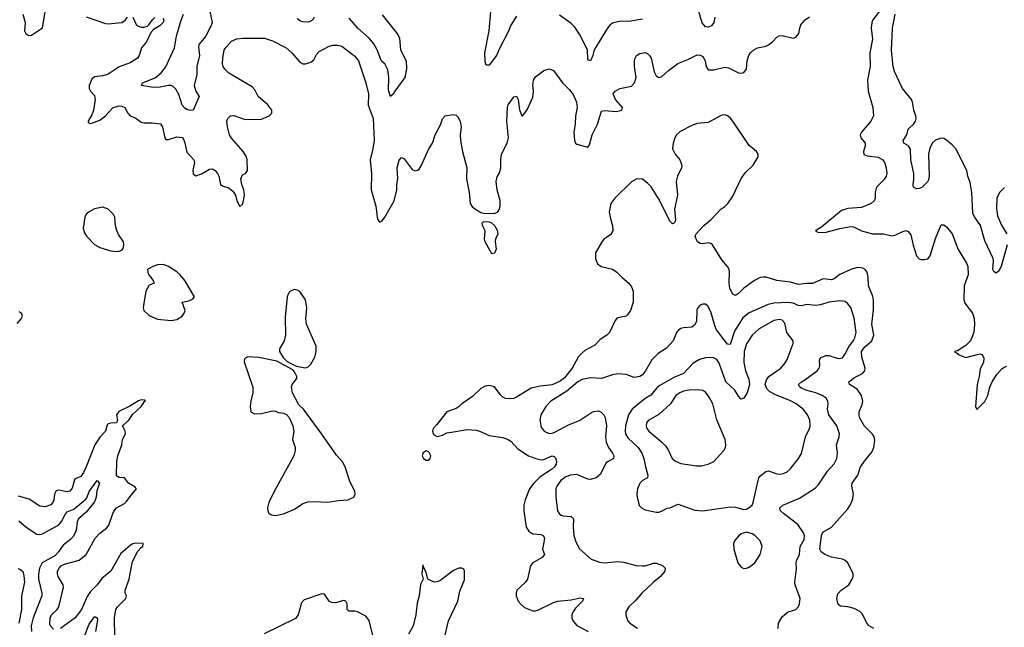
# Model space of a CAD drawing. Header units: inches. Extents: x 1449094 to 1618372, y 389908 to 534307.
# Tile 96 of 256: x 1492124 to 1499311, y 441360 to 445791. Entities that reach past the tile are written whole.
import ezdxf

# ---------------------------------------------------------------- set-up
doc = ezdxf.new("R2010")
doc.units = ezdxf.units.IN
doc.header["$MEASUREMENT"] = 0
doc.layers.add('B4494', color=7, linetype='Continuous')

msp = doc.modelspace()

# ---------------------------------------------------------------- linework, layer by layer
at = {"layer": 'B4494', "color": 5}
for points, elevation in [([(1492147.1, 445830), (1492162.7, 445770), (1492159.7, 445710), (1492167.6, 445690), (1492180.3, 445680.3), (1492190, 445674.7), (1492210, 445678.5), (1492289.5, 445730.5), (1492310, 445844.5)], 580), ([(1493512.1, 445850), (1493529.4, 445770), (1493524.7, 445755.3), (1493482.7, 445670), (1493431.8, 445610), (1493429.1, 445590), (1493435.5, 445530), (1493415.9, 445450), (1493416.8, 445390), (1493397.6, 445310), (1493408.9, 445268.9), (1493434.9, 445230), (1493390.8, 445130), (1493370, 445128), (1493350, 445133), (1493330, 445145.6), (1493310, 445167.1), (1493284.6, 445244.6), (1493263.2, 445283.2), (1493244.1, 445304.1), (1493230, 445310.7), (1493210, 445310.7), (1493150, 445299.4), (1493097, 445297), (1493014, 445310), (1493020.9, 445330), (1493113.6, 445366.4), (1493157.6, 445402.4), (1493190, 445447), (1493254.7, 445585.3), (1493269.2, 445670), (1493300.3, 445779.7), (1493319.9, 445830)], 560), ([(1495750, 445816.9), (1495709.2, 445750.8), (1495692.1, 445707.9), (1495623, 445577), (1495604.7, 445530), (1495550, 445459.3), (1495530, 445459), (1495522.7, 445482.7), (1495518.8, 445550), (1495549.9, 445710), (1495563.1, 445850)], 560), ([(1497198.3, 445810), (1497190.2, 445769.8), (1497173.2, 445746.8), (1497150, 445737.2), (1497130, 445739.7), (1497106.9, 445766.9), (1497082.4, 445850)], 560), ([(1498410, 445866.3), (1498351.7, 445790), (1498343.4, 445770), (1498340.2, 445730), (1498349.2, 445650), (1498328.9, 445550), (1498332.8, 445450), (1498312.5, 445350), (1498317.5, 445270), (1498351.9, 445150), (1498357.6, 445090), (1498335.8, 445050), (1498269.7, 444970), (1498259.6, 444950), (1498263.7, 444930), (1498295.1, 444890), (1498295.8, 444870), (1498283.1, 444830), (1498286.6, 444806.6), (1498310, 444797.2), (1498390, 444788.5), (1498423.6, 444770), (1498437.4, 444750), (1498449.7, 444710), (1498453, 444670), (1498449.6, 444650), (1498434.7, 444625.3), (1498379.1, 444570), (1498369.8, 444530.2), (1498369.7, 444490), (1498361.7, 444470), (1498340.5, 444450), (1498270, 444422.2), (1498170, 444413.5), (1498121.7, 444398.3), (1497979.1, 444280.9), (1497932.7, 444250), (1497950, 444241.3), (1497970, 444238.5), (1498010, 444240.9), (1498110, 444268.9), (1498190, 444281.7), (1498210, 444279.6), (1498270, 444251.1), (1498349.4, 444229.5), (1498430, 444228.4), (1498490, 444215.4), (1498519.2, 444220.8), (1498570, 444246.9), (1498592.5, 444252.5), (1498610, 444247.3), (1498630, 444221.2), (1498646.3, 444146.3), (1498670, 444069.4), (1498690, 444047.8), (1498710, 444042), (1498730, 444042.4), (1498753.1, 444046.9), (1498770, 444069.2), (1498810, 444196), (1498850, 444294), (1498870, 444294), (1498890, 444281.2), (1498930, 444229.3), (1498974, 444114), (1499035.1, 444015.1), (1499044.2, 443990), (1499046.9, 443930), (1499019.2, 443850), (1499016.5, 443750), (1499024.3, 443724.3), (1499079.5, 443650), (1499091, 443611), (1499094.5, 443570), (1499089.1, 443510), (1499064.2, 443450), (1499030, 443416), (1498970, 443377.1), (1498948, 443370), (1498970, 443357.2), (1498974, 443350), (1499030, 443327.8), (1499133.7, 443353.7), (1499150, 443349.6), (1499161.8, 443321.8), (1499158.4, 443290), (1499134.7, 443245.3), (1499127.9, 443190), (1499113.6, 443130), (1499100.9, 442970), (1499110, 442948.7), (1499170, 443006.6), (1499190.2, 443050), (1499205.2, 443110), (1499225.8, 443154.2), (1499257.2, 443202.8), (1499294.4, 443245.6), (1499310, 443257.2), (1499330, 443263.5)], 580), ([(1492610, 445810.8), (1492750, 445763.1), (1492770, 445760.9), (1492870, 445771.5), (1492893.3, 445786.7), (1492910, 445809.3)], 580), ([(1493170, 445802.7), (1493176.9, 445790), (1493171.1, 445770), (1493150, 445747.6), (1493101.5, 445718.6), (1493081.5, 445698.6), (1493049.6, 445630), (1493013.9, 445586.1), (1492996.4, 445530), (1492982.9, 445510), (1492930, 445476.4), (1492850, 445447.6), (1492770, 445394.6), (1492730, 445382.4), (1492670, 445374.9), (1492650, 445357.6), (1492631.6, 445310), (1492629.8, 445290), (1492639.7, 445270), (1492670, 445237.6), (1492674.3, 445210), (1492663.2, 445130), (1492650, 445097), (1492622.9, 445050), (1492624.2, 445044.2), (1492634.8, 445034.8), (1492650, 445036), (1492710, 445058.3), (1492751.3, 445088.7), (1492807.1, 445150), (1492850, 445161.5), (1492870, 445160.3), (1492891.5, 445151.5), (1492912.6, 445110), (1492929.6, 445090), (1492971.8, 445071.8), (1493010, 445043.5), (1493030, 445038.3), (1493090, 445038.4), (1493152.5, 445032.5), (1493167.3, 445007.3), (1493182.4, 444930), (1493190, 444918), (1493210, 444916.9), (1493270, 444936.8), (1493310, 444930.9), (1493319.3, 444919.3), (1493330, 444893.2), (1493344.7, 444824.7), (1493394.4, 444770), (1493399.4, 444750), (1493387.2, 444690), (1493390, 444666.6), (1493410, 444653.3), (1493450, 444667.1), (1493510, 444702), (1493530, 444703.1), (1493550, 444691.9), (1493567.9, 444670), (1493576.8, 444650), (1493589.1, 444589.1), (1493610, 444576.1), (1493650, 444564.5), (1493679.8, 444539.8), (1493699, 444510), (1493710, 444469.3), (1493730, 444429.7), (1493752.4, 444447.6), (1493766, 444510), (1493760.2, 444550), (1493745.2, 444590), (1493738.4, 444630), (1493750, 444659), (1493772, 444670), (1493786, 444690), (1493784.9, 444770), (1493779.5, 444790), (1493755.2, 444830), (1493670, 444927), (1493656.1, 444950), (1493639.6, 445010), (1493636.5, 445050), (1493642, 445070), (1493662, 445090), (1493687, 445093), (1493770, 445061.8), (1493890, 445065.3), (1493945.5, 445090), (1493963.8, 445110), (1493964.4, 445130), (1493934.4, 445170), (1493864.9, 445230), (1493839.3, 445279.3), (1493821.5, 445301.5), (1493650, 445400.3), (1493620.3, 445430), (1493608.9, 445450), (1493604.9, 445470), (1493606.5, 445510), (1493617, 445570), (1493631.3, 445591.3), (1493670, 445634), (1493710, 445652.1), (1493750, 445656.1), (1493910, 445656), (1493970, 445637.4), (1494070, 445584.7), (1494109.9, 445549.9), (1494170, 445480.5), (1494190, 445469.7), (1494210, 445468.3), (1494250, 445481), (1494270, 445497.6), (1494290, 445536.2), (1494310, 445559.7), (1494382.3, 445597.7), (1494410, 445605), (1494444.7, 445604.7), (1494476.6, 445596.6), (1494570, 445524), (1494596.2, 445490), (1494649.9, 445330), (1494670.7, 445250), (1494668.6, 445168.6), (1494702.9, 445070), (1494711.5, 444910), (1494702, 444850), (1494681.4, 444770), (1494692.1, 444667.9), (1494689.6, 444550), (1494722.5, 444430), (1494736.9, 444336.9), (1494750, 444313.2), (1494770, 444324.5), (1494790, 444349.6), (1494857.7, 444470), (1494877.6, 444550), (1494878, 444590), (1494884.5, 444630), (1494880.2, 444710), (1494894.2, 444765.8), (1494910, 444785.2), (1494930, 444776), (1494990, 444699.3), (1495010, 444689.2), (1495030, 444692.7), (1495039, 444701), (1495055.6, 444724.4), (1495110.4, 444850), (1495138, 444890), (1495156.3, 444950), (1495195.6, 445024.4), (1495210, 445068), (1495230, 445089), (1495290, 445099), (1495310, 445094), (1495322, 445082), (1495338, 445050), (1495347.6, 445007.6), (1495340.4, 444950), (1495340.9, 444910), (1495356.2, 444830), (1495387.3, 444710), (1495386.5, 444630), (1495405.4, 444530), (1495413, 444450), (1495430, 444424.2), (1495490, 444385.8), (1495510, 444378.9), (1495590, 444376.8), (1495615.3, 444390), (1495626.7, 444410), (1495630.3, 444430), (1495630.3, 444470.3), (1495608.8, 444550), (1495603.1, 444610), (1495610, 444645.2), (1495626, 444674), (1495636.5, 444710), (1495634.9, 444770), (1495642, 444810), (1495683.1, 444890), (1495692.2, 444930), (1495680.5, 445050), (1495684.2, 445150), (1495690, 445169), (1495730, 445229.2), (1495750, 445232.7), (1495762, 445210), (1495772.7, 445132.7), (1495789.1, 445089.1), (1495794, 445090), (1495810, 445106), (1495830, 445139), (1495870, 445225.2), (1495874, 445270), (1495869, 445310), (1495874.9, 445350), (1495890, 445373.6), (1495950, 445420.9), (1495990, 445432.7), (1496019.3, 445419.3), (1496086, 445330), (1496138.2, 445278.2), (1496164.4, 445244.4), (1496188.3, 445188.3), (1496193.3, 445150), (1496179.9, 445090), (1496178.5, 445030), (1496169.8, 444970), (1496173.6, 444910), (1496182, 444890), (1496190, 444882.9), (1496270, 444860.9), (1496282.4, 444877.6), (1496302.2, 444950), (1496342.9, 445030), (1496370, 445122.9), (1496390, 445129.7), (1496479.4, 445120.6), (1496519.1, 445130), (1496523.1, 445150), (1496473.4, 445210), (1496455.5, 445250), (1496470.6, 445270), (1496504, 445290), (1496590, 445306.3), (1496612.7, 445330), (1496624.4, 445370), (1496611.7, 445450), (1496611.5, 445490), (1496615.6, 445510), (1496627.2, 445530), (1496650, 445545.1), (1496690, 445551.1), (1496710, 445541.6), (1496721.6, 445530), (1496733, 445510), (1496754.5, 445410), (1496770, 445381.2), (1496790, 445369.4), (1496810, 445375.1), (1496859, 445421), (1496927.9, 445472.1), (1497000.6, 445499.4), (1497070, 445534.7), (1497090, 445533.3), (1497110, 445522), (1497126.6, 445490), (1497135.8, 445450), (1497150, 445426), (1497190, 445424.2), (1497270, 445444.4), (1497299, 445439), (1497370, 445403.4), (1497390, 445400.6), (1497410, 445406.2), (1497430.2, 445430), (1497434.4, 445490), (1497445.8, 445530), (1497459.5, 445550), (1497483.1, 445570), (1497510, 445585.4), (1497570, 445597.6), (1497590, 445607.3), (1497619.1, 445630), (1497650, 445662.7), (1497666.9, 445673.1), (1497690, 445674.7), (1497770, 445656.9), (1497790, 445662.9), (1497812.4, 445690), (1497817.6, 445730), (1497826.6, 445753.4), (1497857.1, 445790), (1497890, 445812.4)], 580), ([(1492950, 445809.4), (1492975.1, 445755.1), (1492985.1, 445745.1), (1493010, 445736.9), (1493030, 445736.9), (1493056, 445744), (1493067.7, 445752.2), (1493092.4, 445790), (1493110, 445807.6)], 580), ([(1494274, 445810), (1494263.1, 445790), (1494250, 445779.7), (1494230, 445773.5), (1494190, 445775.6), (1494170, 445781.5), (1494150, 445798)], 560), ([(1494770, 445826.4), (1494883.8, 445683.8), (1494897, 445657), (1494904.1, 445570), (1494945.2, 445490), (1494947.5, 445432.5), (1494934.6, 445370), (1494862, 445270), (1494850, 445247), (1494829.7, 445229.7), (1494817, 445277), (1494819.3, 445370), (1494810, 445425.1), (1494790, 445469.6), (1494767, 445487), (1494759.5, 445499.5), (1494734.2, 445570), (1494710, 445615.3), (1494676, 445656), (1494592.5, 445730), (1494530, 445800.8)], 560), ([(1496670, 445795.1), (1496570, 445778.4), (1496510, 445779.7), (1496450, 445766), (1496430, 445747.6), (1496405.5, 445714.5), (1496328.7, 445590), (1496315.8, 445564.2), (1496308.5, 445530), (1496290, 445492), (1496275.5, 445495.5), (1496270, 445502), (1496268.7, 445570), (1496210, 445684.7), (1496175.2, 445735.2), (1496150, 445763), (1496064.1, 445824.1)], 560), ([(1499332, 444150), (1499289.2, 443990), (1499270, 443955.1), (1499250, 443942.7), (1499235.2, 443955.2), (1499228.4, 443968.4), (1499233.3, 444030), (1499229.8, 444050), (1499170, 444178), (1499137, 444290), (1499093.2, 444353.2), (1499080.5, 444380.5), (1499073.8, 444530), (1499063.1, 444603.1), (1499045, 444650), (1499038.8, 444690), (1498956.3, 444850), (1498930, 444878.8), (1498890, 444911.9), (1498870, 444923.9), (1498847.3, 444927.3), (1498810, 444912.5), (1498785.6, 444890), (1498766.7, 444853.3), (1498758.4, 444810), (1498763.5, 444650), (1498757.1, 444622.9), (1498750, 444607.8), (1498710, 444567.8), (1498690, 444559.5), (1498670, 444558), (1498649.6, 444569.6), (1498646.2, 444586.2), (1498651.1, 444628.9), (1498649.8, 444670), (1498629.9, 444770), (1498627, 444847), (1498610.7, 444870.7), (1498578, 444890), (1498572, 444910), (1498598.7, 444950), (1498608.3, 444991.7), (1498650, 445030.7), (1498662.9, 445050), (1498667.6, 445070), (1498665.6, 445090), (1498649.7, 445130), (1498640.5, 445190), (1498633.3, 445210), (1498567, 445290), (1498510, 445414), (1498501.1, 445450), (1498487.2, 445567.2), (1498496.2, 445730), (1498513.8, 445830)], 560), ([(1498358, 441350), (1498325.6, 441370), (1498307.8, 441390), (1498276, 441456), (1498256.2, 441476.2), (1498215.9, 441495.9), (1498170, 441508.5), (1498114.7, 441514.7), (1498103.5, 441523.5), (1498095.8, 441535.8), (1498088.2, 441570), (1498095.4, 441604.6), (1498119.5, 441630), (1498176.9, 441670), (1498200.5, 441710), (1498207.8, 441730), (1498208, 441750), (1498170, 441829.4), (1498150, 441847.6), (1498130, 441856), (1498050, 441872.1), (1498001.6, 441890), (1497973.5, 441910), (1497964.5, 441930), (1497977.6, 442030), (1497985.8, 442054.2), (1498049.7, 442090.3), (1498170, 442224.9), (1498185.6, 442250), (1498202.9, 442290), (1498209.6, 442330), (1498198.7, 442390), (1498201.3, 442410), (1498243, 442470), (1498262.4, 442530), (1498298.1, 442581.8), (1498343.7, 442636.3), (1498357.8, 442670), (1498365.5, 442725.5), (1498361.7, 442750), (1498350, 442767.6), (1498290, 442827.8), (1498255, 442890), (1498250.7, 442910), (1498252.5, 442930), (1498274.5, 442985.5), (1498278.6, 443010), (1498269.1, 443050), (1498237.2, 443097.2), (1498181.6, 443130), (1498176.9, 443150), (1498218.8, 443181.2), (1498275.1, 443210), (1498293.6, 443230), (1498296.3, 443250), (1498271.5, 443330), (1498269.5, 443370), (1498290, 443403.1), (1498343.2, 443450), (1498359.5, 443490), (1498343.4, 443570), (1498355.3, 443675.3), (1498357.3, 443750), (1498350, 443779.5), (1498318.9, 443850), (1498317.6, 443910), (1498310.8, 443950), (1498296.4, 443970), (1498279.4, 443979.4), (1498250, 443983.7), (1498230, 443980.9), (1498190, 443969.9), (1498110, 443932.4), (1498070, 443900.6), (1498050, 443893.7), (1497990, 443900.2), (1497910, 443867.1), (1497870, 443868.2), (1497810, 443859.8), (1497750, 443877.6), (1497650, 443889.6), (1497572.5, 443912.5), (1497550, 443914.3), (1497530, 443909.7), (1497488.4, 443890), (1497410, 443832.2), (1497370, 443793), (1497350, 443779.6), (1497330, 443789.6), (1497306.8, 443830), (1497303.2, 443870), (1497305.6, 443950), (1497301.7, 443970), (1497291.5, 443990), (1497250, 444040.5), (1497181.6, 444150), (1497170, 444159.7), (1497150, 444164.7), (1497110, 444156.2), (1497090, 444158), (1497071.6, 444171.6), (1497055.1, 444210), (1497061.2, 444230), (1497118, 444290), (1497169, 444331), (1497242.7, 444410), (1497270, 444427.7), (1497292.3, 444450), (1497330, 444504), (1497390, 444633), (1497422.5, 444677.5), (1497477, 444730), (1497514.5, 444790), (1497514, 444810), (1497502.9, 444830), (1497450, 444873.6), (1497329.8, 445050), (1497310, 445075.1), (1497290.5, 445090.5), (1497270, 445095.9), (1497250, 445094.6), (1497150, 445041.6), (1497070, 445032.7), (1497030, 445020.2), (1496944.4, 444975.6), (1496918.4, 444950), (1496906.5, 444930), (1496892.9, 444890), (1496890.2, 444850), (1496909.1, 444810), (1496942.7, 444770), (1496957.7, 444730), (1496955.5, 444710), (1496926.6, 444650), (1496915.5, 444610), (1496926.5, 444510), (1496903.9, 444410), (1496910.6, 444329.4), (1496906, 444314), (1496896, 444304), (1496890, 444302), (1496870, 444322), (1496795.1, 444475.1), (1496732.4, 444572.4), (1496710, 444597.2), (1496670, 444626.9), (1496630, 444629.7), (1496590, 444608.3), (1496467.9, 444490), (1496438, 444450), (1496426.9, 444390), (1496433.6, 444350), (1496452.2, 444287.8), (1496454, 444250), (1496436.9, 444223.1), (1496388.9, 444191.1), (1496370, 444166), (1496327, 444090), (1496326, 444046), (1496342.8, 444010), (1496367.3, 443990), (1496450, 443970.4), (1496484, 443950), (1496520.7, 443910), (1496570.7, 443870), (1496590, 443842.8), (1496601.3, 443810), (1496601.3, 443730), (1496582.4, 443670), (1496561.1, 443638.9), (1496550, 443629.5), (1496490, 443617), (1496480.7, 443610), (1496470, 443597.2), (1496430, 443509.4), (1496410, 443489.4), (1496360.3, 443459.7), (1496322, 443418), (1496250, 443379.6), (1496223.7, 443356.3), (1496200.3, 443330), (1496157.7, 443250), (1496100.6, 443179.4), (1496070, 443154.3), (1496010, 443128.1), (1495922.2, 443117.8), (1495857.3, 443102.7), (1495750, 443037.6), (1495730, 443027.6), (1495710, 443025.6), (1495670, 443029.5), (1495650, 443039.3), (1495630, 443057.2), (1495590, 443112.7), (1495550, 443123.7), (1495521.6, 443118.4), (1495490, 443101.2), (1495430, 443044), (1495352, 442990), (1495332, 442970), (1495310, 442955.3), (1495242, 442930), (1495170, 442838), (1495142, 442810), (1495138, 442790), (1495145.4, 442765.4), (1495172, 442752), (1495210, 442761), (1495242.7, 442777.3), (1495276, 442784), (1495390, 442802), (1495457.5, 442797.5), (1495488.1, 442788.1), (1495550, 442759.1), (1495650, 442744.9), (1495690, 442730.6), (1495710, 442716.3), (1495761, 442661), (1495838, 442610), (1495892.7, 442590), (1495930, 442581.2), (1495950, 442582.5), (1496010, 442609.1), (1496026.4, 442606.4), (1496035.3, 442595.3), (1496042.6, 442570), (1496039.8, 442550), (1496027.5, 442530), (1496004.7, 442510), (1495923.8, 442456.3), (1495875.8, 442410), (1495846.1, 442370), (1495812.7, 442290), (1495805, 442250), (1495804.2, 442210), (1495820.6, 442090), (1495840.3, 442060.3), (1495870, 442040.5), (1495930, 442037.1), (1495947.3, 442027.3), (1495953.8, 442010), (1495952.9, 441992.9), (1495940.2, 441930), (1495954.9, 441890), (1495938.9, 441870), (1495868.9, 441830), (1495852.9, 441810), (1495830.3, 441710), (1495812.8, 441687.2), (1495754, 441630), (1495747, 441610), (1495747, 441590), (1495763.1, 441550), (1495785.3, 441525.3), (1495810, 441505.3), (1495870, 441480.3), (1495890, 441480.3), (1495910, 441486.5), (1496020.4, 441539.6), (1496050.4, 441549.6), (1496150, 441560.4), (1496214.1, 441574.1), (1496240.7, 441570), (1496231.6, 441550), (1496181.5, 441498.5), (1496160.7, 441470), (1496154.4, 441450), (1496154.4, 441430), (1496163.8, 441403.8), (1496190, 441372.6), (1496274.3, 441330)], 620), ([(1499313, 444567), (1499275.1, 444530), (1499257.5, 444490), (1499254.7, 444414.7), (1499260.8, 444360.8), (1499290, 444291.8), (1499330.2, 444230)], 560), ([(1497659.3, 441350), (1497664, 441390), (1497690, 441436), (1497729.3, 441470.7), (1497790, 441490.5), (1497808.5, 441511.6), (1497816.4, 441530), (1497820.4, 441570), (1497783.5, 441670), (1497782, 441690), (1497794, 441786), (1497792.4, 441830), (1497796.9, 441850), (1497816.9, 441890), (1497820.9, 441950), (1497850, 441999.3), (1497853.7, 442030), (1497844.8, 442050), (1497803.4, 442110), (1497698.8, 442190), (1497677.3, 442210), (1497672.6, 442230), (1497695.1, 442250), (1497817.3, 442302.7), (1497930, 442375.2), (1497957.3, 442402.7), (1498021.7, 442498.3), (1498068.4, 442551.6), (1498088.3, 442590), (1498093, 442630), (1498087.4, 442690), (1498106.3, 442750), (1498108.1, 442770), (1498088.9, 442830), (1498029.8, 442910), (1498020.9, 442950), (1498025.1, 442990), (1498022.3, 443010), (1498009.7, 443030), (1497982, 443050), (1497935.6, 443070), (1497863.6, 443090), (1497830, 443104.5), (1497818.9, 443110), (1497809.7, 443130), (1497829.7, 443150), (1497856.2, 443163.8), (1497944.5, 443230), (1497959.3, 443250), (1497963.5, 443270), (1497962.2, 443310), (1497971.6, 443328.4), (1498010, 443340.9), (1498030, 443341.3), (1498090, 443323.5), (1498110, 443320.8), (1498130, 443326), (1498148.2, 443350), (1498175.7, 443404.3), (1498210, 443451.6), (1498219.9, 443470), (1498230.5, 443510), (1498214.5, 443614.5), (1498190, 443691.8), (1498170, 443719.7), (1498150, 443735.4), (1498110, 443741.5), (1498030, 443731.6), (1497970, 443711.9), (1497933.1, 443706.9), (1497870, 443714), (1497830, 443704.5), (1497810, 443706.9), (1497770, 443723.8), (1497730, 443728.8), (1497630, 443722.5), (1497586.9, 443713.1), (1497450, 443653.8), (1497402.6, 443617.4), (1497340.9, 443519.1), (1497310, 443421.3), (1497290, 443425.1), (1497211.2, 443530), (1497198, 443558), (1497172.6, 443652.6), (1497150, 443699), (1497130, 443716), (1497110, 443716), (1497092, 443710), (1497074.8, 443690), (1497067.9, 443672.1), (1497064, 443590), (1497050, 443564), (1497030, 443549.4), (1496970, 443543.7), (1496950, 443538), (1496930, 443525.2), (1496919.1, 443510), (1496894.9, 443450), (1496844.5, 443395.5), (1496784.2, 443355.8), (1496739.5, 443310), (1496692.6, 443230), (1496670, 443201), (1496650, 443187.7), (1496610, 443181), (1496550, 443203.8), (1496490, 443207.2), (1496450, 443201.5), (1496370, 443173.6), (1496290, 443179.1), (1496230, 443167.2), (1496199, 443150), (1496117, 443083), (1496002.2, 443010), (1495964.3, 442970), (1495928.6, 442910), (1495921.4, 442870), (1495930, 442820.4), (1495952.9, 442790), (1495990, 442773.5), (1496010, 442774.8), (1496030, 442782.5), (1496130, 442835.9), (1496210, 442868.7), (1496290, 442922.6), (1496312.8, 442932.8), (1496350, 442937.3), (1496369.3, 442929.3), (1496387.4, 442910), (1496398, 442890), (1496406.5, 442830), (1496400.8, 442750), (1496405.2, 442710), (1496422, 442670), (1496452.4, 442630), (1496462, 442610), (1496457.6, 442590), (1496419.3, 442570), (1496403.5, 442556.5), (1496363.8, 442476.2), (1496331, 442449), (1496290, 442438), (1496270, 442439.7), (1496190, 442473.2), (1496144.9, 442470), (1496110, 442456.2), (1496074.3, 442430), (1496044, 442390), (1496038.3, 442370), (1496036.9, 442310), (1496050.3, 442210), (1496062.4, 442190), (1496077.2, 442177.2), (1496091.7, 442171.7), (1496148.8, 442168.8), (1496166.7, 442150), (1496163.8, 442090), (1496168.5, 442028.5), (1496182.4, 441982.4), (1496210, 441931), (1496295.9, 441855.9), (1496355.1, 441835.1), (1496390, 441830.3), (1496490, 441839.6), (1496534.9, 441834.9), (1496624.7, 441810), (1496670, 441807.9), (1496690, 441809.1), (1496750, 441828.1), (1496770, 441826.9), (1496816.3, 441810), (1496836.4, 441790), (1496833.4, 441770), (1496801.5, 441730), (1496750, 441688.8), (1496666, 441610), (1496622, 441558), (1496570.8, 441510), (1496547.3, 441472.7), (1496547.3, 441450), (1496560.7, 441410), (1496578.8, 441390), (1496633.8, 441353.8)], 640), ([(1492104.6, 443575.4), (1492134.7, 443610), (1492144.2, 443630), (1492137.1, 443650), (1492120.9, 443660.9)], 580), ([(1492370, 441346.5), (1492350, 441366.7), (1492343.5, 441383.5), (1492346.5, 441430), (1492356.5, 441450), (1492397.4, 441490), (1492410.2, 441509.8), (1492443.6, 441650), (1492441.5, 441670), (1492404.9, 441730), (1492399, 441750), (1492400.8, 441770), (1492411.5, 441790), (1492430, 441809.7), (1492450, 441820.7), (1492558, 441850), (1492610, 441889.6), (1492675.3, 442010), (1492710, 442046), (1492756.8, 442083.2), (1492774.5, 442105.5), (1492802.6, 442190), (1492820.4, 442219.6), (1492830.4, 442230), (1492890, 442263.8), (1492903.8, 442276.2), (1492936.4, 442323.6), (1492976.5, 442370), (1492964.9, 442385), (1492916.9, 442410), (1492890, 442450.3), (1492850, 442453.4), (1492830, 442465.5), (1492832.2, 442572.2), (1492840.1, 442610), (1492868.3, 442690), (1492874.1, 442730), (1492895.9, 442770), (1492893.5, 442790), (1492875.2, 442830), (1492919.7, 442870), (1492947.7, 442912.3), (1493010.2, 442970), (1493034.4, 443005.6), (1493042, 443010), (1493037.3, 443017.3), (1493010, 443018.3), (1492990, 443012.4), (1492927.5, 442972.5), (1492846.8, 442933.2), (1492830.8, 442910), (1492838, 442870), (1492830, 442850.4), (1492790, 442849.4), (1492770, 442843.6), (1492763.3, 442836.7), (1492749.8, 442790), (1492711.3, 442748.7), (1492672.4, 442690), (1492610, 442528.9), (1492590, 442488.9), (1492570, 442460.8), (1492530, 442443.6), (1492523.5, 442436.5), (1492506.2, 442373.8), (1492490, 442351.6), (1492470, 442346.8), (1492410, 442359.8), (1492390, 442355.5), (1492377.4, 442330), (1492372, 442288), (1492364.8, 442270), (1492350, 442253.1), (1492310, 442238.5), (1492270, 442242.3), (1492193.4, 442293.4), (1492116.3, 442316.3)], 580), ([(1492116.4, 442136.4), (1492171.4, 442090), (1492250, 442040.2), (1492270, 442035.9), (1492290, 442041.8), (1492410, 442107.7), (1492430, 442131.7), (1492456.4, 442183.7), (1492470, 442200.8), (1492519.8, 442220.2), (1492606.1, 442293.9), (1492617.2, 442310), (1492630, 442351.3), (1492690, 442430.4), (1492706.7, 442410), (1492685.9, 442354.1), (1492681.7, 442310), (1492670, 442274.6), (1492610, 442198.8), (1492554.3, 442150), (1492543.3, 442130), (1492535.3, 442064.7), (1492515.7, 442024.3), (1492497.4, 442002.6), (1492441.1, 441958.9), (1492407.6, 441910), (1492379.4, 441880.6), (1492289.1, 441830.9), (1492269.1, 441790), (1492261.5, 441750), (1492261.3, 441710), (1492284.6, 441610), (1492284.3, 441590), (1492221.8, 441430), (1492208.4, 441370), (1492210.1, 441330)], 560), ([(1492817.8, 441290), (1492815, 441430), (1492826.5, 441490), (1492837.6, 441510), (1492898, 441570), (1492903.6, 441590), (1492894.9, 441610), (1492892.8, 441630), (1492923.6, 441710), (1492944.1, 441830), (1492951.4, 441850), (1492986, 441913.9), (1493010, 441941.1), (1493023.8, 441950), (1493026, 441970), (1492970, 441973.6), (1492950, 441968.4), (1492930, 441956), (1492862.5, 441897.5), (1492790, 441769.1), (1492724.2, 441715.8), (1492690, 441669.2), (1492639.5, 441620.5), (1492616.1, 441583.9), (1492575.3, 441490), (1492530, 441428.9), (1492420.7, 441350)], 580), ([(1495200.6, 441179.4), (1495254.1, 441405.9), (1495322.2, 441550), (1495336.3, 441623.7), (1495370, 441705.2), (1495370.3, 441770.3), (1495364.9, 441784.9), (1495352.3, 441792.3), (1495330.3, 441790.4), (1495290, 441773.8), (1495190, 441698.5), (1495170, 441690.3), (1495148.9, 441688.9), (1495102, 441710), (1495090, 441762), (1495074.4, 441794.4), (1495070, 441816), (1495066.8, 441813.2), (1495059.3, 441750), (1495068.7, 441710), (1495050, 441672), (1495040.7, 441590), (1495024.6, 441535.4), (1495016.2, 441450), (1494995.6, 441370), (1494960.9, 441310)], 580), ([(1492110, 441788.4), (1492130, 441782), (1492145.8, 441765.8), (1492154.4, 441734.4), (1492158.9, 441690), (1492136.1, 441590), (1492135.9, 441490), (1492118.2, 441390)], 540), ([(1494704.9, 441290), (1494673.7, 441410), (1494650, 441440.5), (1494590, 441473.4), (1494570, 441478), (1494530, 441477.3), (1494521.6, 441481.6), (1494514.8, 441490), (1494514.9, 441530), (1494504.7, 441550), (1494490, 441555.5), (1494430, 441539.1), (1494400.4, 441540.4), (1494383.7, 441550), (1494350, 441601.6), (1494330, 441604.9), (1494199.3, 441560.7), (1494181.1, 441538.9), (1494156.2, 441450), (1494136.8, 441423.2), (1493907.7, 441312.3)], 580), ([(1492595.2, 441290), (1492630, 441383.9), (1492670, 441437), (1492676, 441436), (1492688.5, 441428.5), (1492690.8, 441410.8), (1492676.2, 441330)], 560)]:
    msp.add_lwpolyline(points, dxfattribs=dict(at, elevation=elevation))
for points, elevation in [([(1492730, 444422.9), (1492670, 444411.5), (1492630, 444389.5), (1492610, 444372.3), (1492598.4, 444350), (1492586, 444270), (1492596.1, 444236.1), (1492612.1, 444212.1), (1492670.3, 444150.3), (1492710, 444130.4), (1492790, 444104.2), (1492830, 444100.5), (1492850, 444104), (1492869.3, 444110.7), (1492878, 444122), (1492883.7, 444150), (1492880.9, 444170), (1492845.1, 444225.1), (1492833.4, 444253.4), (1492823, 444290), (1492817.6, 444350), (1492809.5, 444370), (1492770, 444409.5)], 620), ([(1495570, 444084), (1495520.5, 444170), (1495517.4, 444190), (1495520.7, 444250), (1495501.3, 444290), (1495500.7, 444310), (1495510, 444318.4), (1495550, 444316.5), (1495566.8, 444310), (1495590.4, 444290), (1495610, 444256), (1495613.7, 444230), (1495598, 444190), (1495595.5, 444170), (1495602, 444118), (1495590, 444088.7)], 580), ([(1493170, 444006.6), (1493130, 444002), (1493090.6, 443989.4), (1493058, 443970), (1493058.8, 443950), (1493066.8, 443930), (1493097.3, 443890), (1493104.7, 443870), (1493070, 443856), (1493045.7, 443810), (1493026.9, 443706.9), (1493025.3, 443690), (1493030.4, 443670), (1493070, 443634), (1493130, 443607.8), (1493230, 443597.6), (1493270, 443604.9), (1493309.4, 443630), (1493324.5, 443650), (1493332, 443670), (1493309.4, 443730.6), (1493358.9, 443741.1), (1493386, 443754), (1493399, 443770), (1493329.6, 443890), (1493296.2, 443930), (1493270, 443951.8), (1493210, 443992)], 620), ([(1494130, 443822.7), (1494110, 443817.2), (1494093.7, 443806.3), (1494082.8, 443790), (1494077.3, 443770), (1494062.5, 443622.5), (1494064.9, 443490), (1494054, 443450), (1494020.7, 443390), (1494020.7, 443370), (1494046.2, 443326.2), (1494077.5, 443297.5), (1494103.1, 443283.1), (1494144.9, 443264.9), (1494170, 443259.5), (1494210, 443253), (1494230, 443258.8), (1494250, 443278), (1494277.2, 443330), (1494289, 443370), (1494289, 443410), (1494217, 443570), (1494211.8, 443610), (1494220.5, 443690), (1494210, 443748.7), (1494170, 443809.2), (1494150, 443819.3)], 620), ([(1497670, 443604.1), (1497630, 443596.8), (1497522.4, 443537.6), (1497469.7, 443490.3), (1497430, 443426.4), (1497411.7, 443370), (1497410.7, 443290.7), (1497421, 443230), (1497446.5, 443170), (1497452.3, 443130), (1497434, 443070), (1497410, 443032), (1497390, 443024.5), (1497387, 443027), (1497370, 443046), (1497344, 443090), (1497278.4, 443150), (1497230, 443286.6), (1497212.3, 443312.3), (1497190, 443324.8), (1497170, 443328.2), (1497130, 443325.7), (1497086.6, 443313.4), (1497037, 443283), (1496970, 443209.8), (1496898, 443182), (1496795.8, 443124.2), (1496773.9, 443106.1), (1496730, 443052), (1496690, 443027.4), (1496594.7, 442950), (1496567.4, 442910), (1496545.4, 442830), (1496543.1, 442790), (1496546.5, 442770), (1496562.7, 442742.7), (1496638.6, 442670), (1496664.2, 442630), (1496680.6, 442590), (1496691.1, 442530), (1496710.2, 442470), (1496706.4, 442450), (1496670.3, 442429.7), (1496650.5, 442410), (1496634, 442370), (1496628.5, 442330), (1496630.4, 442310), (1496647, 442247), (1496664, 442230), (1496690, 442217.6), (1496770, 442200.7), (1496790, 442200.7), (1496810, 442207.3), (1496850, 442227.7), (1496870, 442230.5), (1496930, 442257.3), (1497053, 442213), (1497110, 442208.8), (1497310, 442239.1), (1497350, 442236.3), (1497410, 442218.8), (1497430, 442222), (1497450, 442232.7), (1497470, 442250.5), (1497479.2, 442270), (1497513.5, 442430), (1497520.3, 442450), (1497532.8, 442467.2), (1497570, 442494.9), (1497590, 442502), (1497650, 442479.1), (1497670, 442476.5), (1497698.6, 442481.4), (1497727, 442493), (1497747.4, 442512.6), (1497808.2, 442590), (1497831.6, 442628.4), (1497860.3, 442750), (1497889.8, 442810), (1497893, 442827), (1497891.4, 442870), (1497875.7, 442910), (1497843.1, 442950), (1497791.1, 442990), (1497750, 443011.4), (1497636.9, 443056.9), (1497598.3, 443078.3), (1497578, 443098), (1497566.2, 443130), (1497574.6, 443165.4), (1497591.8, 443188.2), (1497679.7, 443250), (1497712.6, 443287.4), (1497726.5, 443313.5), (1497769.6, 443430), (1497769.5, 443450), (1497724.8, 443510), (1497710, 443578), (1497690, 443599.7)], 660), ([(1493788.2, 443331.8), (1493774, 443326), (1493764.5, 443315.5), (1493763.5, 443296.5), (1493826, 443110), (1493826, 443070), (1493810.4, 443010), (1493806, 442970), (1493810.7, 442930.7), (1493837.3, 442917.3), (1493890, 442918), (1493970, 442938.8), (1493990, 442936), (1494010, 442926.8), (1494050, 442921), (1494070.9, 442910.9), (1494090.9, 442890.9), (1494118.8, 442830), (1494124, 442790), (1494116, 442730), (1494134.8, 442670), (1494134.8, 442650), (1494125.5, 442610), (1493984.5, 442355.5), (1493943, 442270), (1493933.4, 442230), (1493934, 442210), (1493942.8, 442190), (1493960.9, 442180.9), (1493990, 442174.9), (1494050, 442188.4), (1494130, 442221.3), (1494190, 442263.1), (1494226.1, 442273.9), (1494270, 442276.9), (1494370, 442273.1), (1494450, 442285.3), (1494518, 442290), (1494564, 442310), (1494573.2, 442330), (1494569.3, 442350), (1494531.8, 442430), (1494503.3, 442523.3), (1494483.8, 442563.8), (1494436.1, 442616.1), (1494330, 442769.2), (1494195.3, 442950), (1494162.7, 442982.7), (1494115.3, 443070), (1494106.8, 443113.2), (1494114, 443130), (1494146.6, 443173.4), (1494147, 443190), (1494130, 443222.7), (1494117.7, 443237.7), (1494001.2, 443301.2), (1493870, 443327)], 620), ([(1497072.7, 443092.7), (1497010, 443089.9), (1496970, 443082.1), (1496941.5, 443070), (1496914.2, 443050), (1496873.8, 442990), (1496790, 442911.6), (1496712, 442867.9), (1496699.6, 442850), (1496696.9, 442830), (1496700.9, 442810), (1496716.5, 442790), (1496810, 442711.7), (1496840.3, 442680.3), (1496860.2, 442650), (1496887.6, 442590), (1496910.9, 442570.9), (1496950, 442553.4), (1497063.7, 442536.3), (1497101.6, 442538.4), (1497150, 442548.8), (1497189.8, 442570.2), (1497264.5, 442650), (1497275.6, 442670), (1497279.6, 442690), (1497273.6, 442730), (1497212.7, 442872.7), (1497183.2, 442990), (1497157.8, 443037.8), (1497131.8, 443071.8), (1497110, 443086)], 680), ([(1495090, 442646), (1495070, 442633.2), (1495061.6, 442610), (1495070.8, 442590), (1495090, 442578), (1495110, 442579.1), (1495120.9, 442590), (1495124.5, 442610), (1495110, 442639)], 620), ([(1497430, 442054), (1497390, 442040.9), (1497370, 442025.1), (1497341.6, 441990), (1497334.9, 441970), (1497337.1, 441930), (1497365.5, 441830), (1497390, 441798.8), (1497410, 441788), (1497430, 441790.5), (1497450, 441799.3), (1497490, 441830.6), (1497528.2, 441890), (1497544.5, 441950), (1497529.6, 441989.6), (1497490, 442029.3), (1497470, 442040.9)], 660)]:
    msp.add_lwpolyline(points, close=True, dxfattribs=dict(at, elevation=elevation))

doc.saveas('drawing.dxf')
